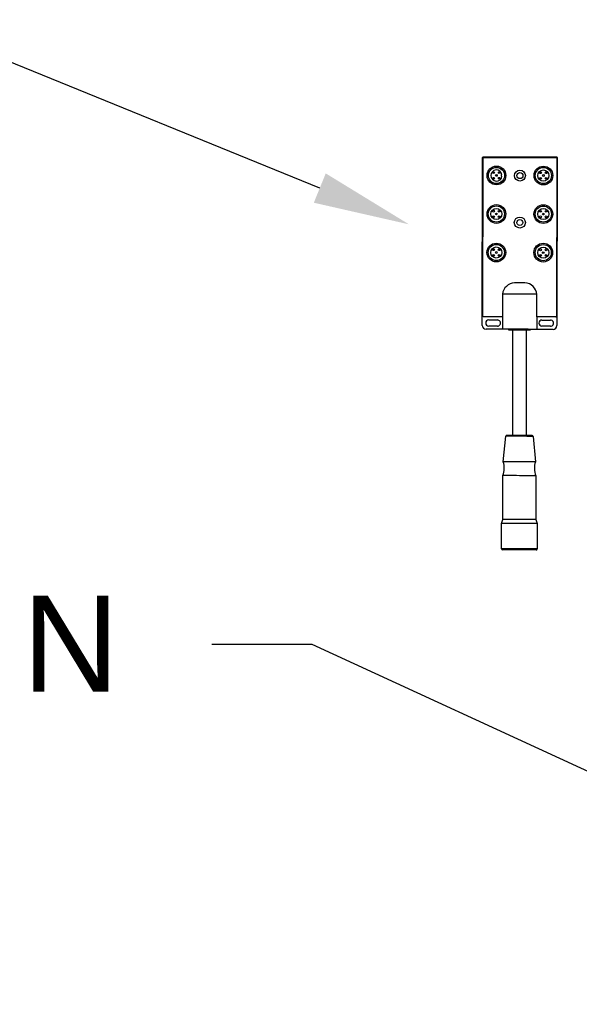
# Model space of a CAD drawing. Header units: inches. Extents: x 170 to 312, y 215 to 248.
# Tile 114 of 256: x 225.989 to 226.534, y 223.653 to 224.611. Entities that reach past the tile are written whole.
import ezdxf
from ezdxf import colors
from ezdxf.entities.mleader import LeaderData, LeaderLine
from ezdxf.math import Vec2, Vec3

# ---------------------------------------------------------------- set-up
doc = ezdxf.new("R2010")
doc.units = ezdxf.units.IN
doc.header["$LTSCALE"] = 0.25
doc.header["$MEASUREMENT"] = 0
doc.layers.add('ANNOTATIONS', color=1, linetype='Continuous')
doc.layers.add('MOTOR LH', color=7, linetype='Continuous')
doc.styles.add('ARIAL', font='arial.ttf', dxfattribs={"height": 0.09375})

msp = doc.modelspace()

# ---------------------------------------------------------------- linework, layer by layer
at = {"layer": 'MOTOR LH'}
for p, q in [((226.43949, 224.31365), (226.4398, 224.47727)), ((226.44002, 224.32256), (226.44031, 224.47676)), ((226.44031, 224.47778), (226.51195, 224.47765)), ((226.44082, 224.47727), (226.51144, 224.47714)), ((226.51195, 224.47663), (226.51166, 224.32243)), ((226.51246, 224.47714), (226.51216, 224.31352)), ((226.45785, 224.46042), (226.45784, 224.45905)), ((226.45784, 224.45905), (226.45863, 224.45905)), ((226.45861, 224.46042), (226.45785, 224.46042)), ((226.48102, 224.35523), (226.47079, 224.35525)), ((226.45908, 224.34402), (226.45904, 224.32201)), ((226.49264, 224.32195), (226.49268, 224.34395)), ((226.45904, 224.32201), (226.44053, 224.32205)), ((226.44581, 224.31897), (226.45417, 224.31895)), ((226.45904, 224.32201), (226.45902, 224.3099)), ((226.49264, 224.32195), (226.49262, 224.30984)), ((226.51115, 224.32192), (226.49264, 224.32195)), ((226.4975, 224.31887), (226.50586, 224.31886)), ((226.45902, 224.3099), (226.4432, 224.30993)), ((226.45416, 224.31298), (226.4458, 224.313)), ((226.46541, 224.30899), (226.46541, 224.30989)), ((226.46915, 224.20663), (226.46934, 224.30898)), ((226.4823, 224.30896), (226.48211, 224.20661)), ((226.48622, 224.30985), (226.48622, 224.30895)), ((226.50844, 224.30981), (226.49262, 224.30984)), ((226.50585, 224.31289), (226.49749, 224.3129)), ((226.45994, 224.18093), (226.46232, 224.20572)), ((226.48893, 224.20567), (226.49122, 224.18087)), ((226.45948, 224.12478), (226.45956, 224.16742)), ((226.49155, 224.16736), (226.49148, 224.12472)), ((226.45807, 224.12082), (226.45948, 224.12478)), ((226.49148, 224.12472), (226.49287, 224.12076)), ((226.45802, 224.09612), (226.45807, 224.12082)), ((226.49287, 224.12076), (226.49282, 224.09606))]:
    msp.add_line(p, q, dxfattribs=at)
at = {"layer": 'MOTOR LH', "flags": 128}
for points in [[(226.49268, 224.34395), (226.49243, 224.34396), (226.49167, 224.34396), (226.49043, 224.34396), (226.48875, 224.34396), (226.48668, 224.34397), (226.48428, 224.34397), (226.48163, 224.34398), (226.4788, 224.34398), (226.47588, 224.34399), (226.47296, 224.34399), (226.47014, 224.344), (226.46748, 224.344), (226.46508, 224.34401), (226.46301, 224.34401), (226.46133, 224.34401), (226.46009, 224.34402), (226.45934, 224.34402), (226.45908, 224.34402)], [(226.49262, 224.30984), (226.49237, 224.30984), (226.49161, 224.30984), (226.49037, 224.30984), (226.48869, 224.30985), (226.48662, 224.30985), (226.48422, 224.30986), (226.48157, 224.30986), (226.47874, 224.30987), (226.47582, 224.30987), (226.4729, 224.30988), (226.47007, 224.30988), (226.46742, 224.30989), (226.46502, 224.30989), (226.46295, 224.30989), (226.46127, 224.3099), (226.46003, 224.3099), (226.45927, 224.3099), (226.45902, 224.3099)], [(226.47582, 224.30897), (226.47358, 224.30897), (226.47145, 224.30898), (226.46952, 224.30898), (226.46789, 224.30898), (226.46662, 224.30898), (226.46579, 224.30899), (226.46543, 224.30899), (226.46541, 224.30899)], [(226.48622, 224.30895), (226.48621, 224.30895), (226.48584, 224.30895), (226.48501, 224.30895), (226.48375, 224.30895), (226.48211, 224.30896), (226.48019, 224.30896), (226.47805, 224.30896), (226.47582, 224.30897)], [(226.47563, 224.20569), (226.47311, 224.2057), (226.47068, 224.2057), (226.46843, 224.20571), (226.46644, 224.20571), (226.46479, 224.20571), (226.46352, 224.20572), (226.4627, 224.20572), (226.46234, 224.20572), (226.46232, 224.20572)], [(226.47563, 224.20662), (226.47323, 224.20663), (226.47093, 224.20663), (226.4688, 224.20663), (226.46694, 224.20664), (226.46541, 224.20664), (226.46428, 224.20664), (226.46358, 224.20664), (226.46334, 224.20664)], [(226.48791, 224.2066), (226.48768, 224.2066), (226.48698, 224.2066), (226.48584, 224.2066), (226.48432, 224.20661), (226.48245, 224.20661), (226.48033, 224.20661), (226.47802, 224.20662), (226.47563, 224.20662)], [(226.48893, 224.20567), (226.48892, 224.20567), (226.48856, 224.20567), (226.48773, 224.20567), (226.48646, 224.20567), (226.48481, 224.20568), (226.48282, 224.20568), (226.48057, 224.20569), (226.47814, 224.20569), (226.47563, 224.20569)], [(226.47558, 224.1809), (226.47286, 224.1809), (226.47023, 224.18091), (226.46776, 224.18091), (226.46553, 224.18092), (226.4636, 224.18092), (226.46204, 224.18092), (226.46088, 224.18093), (226.46018, 224.18093), (226.45994, 224.18093)], [(226.49122, 224.18087), (226.49098, 224.18087), (226.49028, 224.18087), (226.48912, 224.18087), (226.48756, 224.18088), (226.48563, 224.18088), (226.4834, 224.18088), (226.48093, 224.18089), (226.4783, 224.18089), (226.47558, 224.1809)], [(226.47556, 224.16739), (226.47278, 224.1674), (226.47008, 224.1674), (226.46756, 224.16741), (226.46527, 224.16741), (226.4633, 224.16742), (226.4617, 224.16742), (226.46052, 224.16742), (226.4598, 224.16742), (226.45956, 224.16742)], [(226.49155, 224.16736), (226.49131, 224.16736), (226.49059, 224.16736), (226.48941, 224.16737), (226.48781, 224.16737), (226.48584, 224.16737), (226.48355, 224.16738), (226.48103, 224.16738), (226.47833, 224.16739), (226.47556, 224.16739)], [(226.47825, 224.12474), (226.4727, 224.12475), (226.47, 224.12476), (226.46748, 224.12476), (226.46519, 224.12477), (226.46322, 224.12477), (226.46162, 224.12477), (226.46044, 224.12478), (226.45972, 224.12478), (226.45948, 224.12478)], [(226.49148, 224.12472), (226.49123, 224.12472), (226.49051, 224.12472), (226.48933, 224.12472), (226.48773, 224.12473), (226.48576, 224.12473), (226.48348, 224.12473), (226.48095, 224.12474), (226.47825, 224.12474)], [(226.47547, 224.12079), (226.47261, 224.12079), (226.46982, 224.1208), (226.46719, 224.1208), (226.46478, 224.12081), (226.46267, 224.12081), (226.4609, 224.12082), (226.45954, 224.12082), (226.4586, 224.12082), (226.45813, 224.12082), (226.45807, 224.12082)], [(226.49287, 224.12076), (226.49281, 224.12076), (226.49234, 224.12076), (226.4914, 224.12076), (226.49003, 224.12076), (226.48827, 224.12076), (226.48616, 224.12077), (226.48375, 224.12077), (226.48112, 224.12078), (226.47833, 224.12078), (226.47547, 224.12079)], [(226.47542, 224.09609), (226.47256, 224.09609), (226.46977, 224.0961), (226.46714, 224.0961), (226.46474, 224.09611), (226.46262, 224.09611), (226.46086, 224.09612), (226.45949, 224.09612), (226.45856, 224.09612), (226.45808, 224.09612), (226.45802, 224.09612)], [(226.47819, 224.09506), (226.47265, 224.09507), (226.46997, 224.09508), (226.46743, 224.09508), (226.46513, 224.09508), (226.46313, 224.09509), (226.46148, 224.09509), (226.46023, 224.09509), (226.45941, 224.0951), (226.45906, 224.0951), (226.45905, 224.0951)], [(226.49282, 224.09606), (226.49276, 224.09606), (226.49229, 224.09606), (226.49136, 224.09606), (226.48999, 224.09606), (226.48822, 224.09607), (226.48611, 224.09607), (226.4837, 224.09607), (226.48107, 224.09608), (226.47829, 224.09608), (226.47542, 224.09609)], [(226.4918, 224.09503), (226.49178, 224.09503), (226.49143, 224.09504), (226.49062, 224.09504), (226.48937, 224.09504), (226.48771, 224.09504), (226.48571, 224.09505), (226.48341, 224.09505), (226.48088, 224.09506), (226.47819, 224.09506)]]:
    msp.add_lwpolyline(points, dxfattribs=at)
at = {"layer": 'MOTOR LH'}
for centre, radius in [((226.45324, 224.45968), 0.00913), ((226.45324, 224.45968), 0.00785), ((226.49895, 224.45959), 0.00913), ((226.49895, 224.45959), 0.00785), ((226.45052, 224.45697), 0.000853), ((226.45053, 224.4624), 0.000853), ((226.45324, 224.45968), 0.000853), ((226.45595, 224.45696), 0.000853), ((226.45596, 224.46239), 0.000853), ((226.4761, 224.45955), 0.00536), ((226.4761, 224.45955), 0.00292), ((226.49895, 224.45959), 0.00542), ((226.49624, 224.45689), 0.000853), ((226.49625, 224.46231), 0.000853), ((226.49895, 224.45959), 0.000853), ((226.50166, 224.45688), 0.000853), ((226.50167, 224.4623), 0.000853), ((226.45317, 224.42215), 0.00913), ((226.45317, 224.42215), 0.00785), ((226.49888, 224.42207), 0.00913), ((226.49888, 224.42207), 0.00785), ((226.45317, 224.42215), 0.00542), ((226.45045, 224.41944), 0.000853), ((226.45046, 224.42487), 0.000853), ((226.45317, 224.42215), 0.000853), ((226.45588, 224.41943), 0.000853), ((226.45589, 224.42486), 0.000853), ((226.47601, 224.41384), 0.00536), ((226.49888, 224.42207), 0.00542), ((226.49617, 224.41936), 0.000853), ((226.49618, 224.42478), 0.000853), ((226.49888, 224.42207), 0.000853), ((226.50159, 224.41935), 0.000853), ((226.5016, 224.42477), 0.000853), ((226.47601, 224.41384), 0.00292), ((226.4531, 224.38463), 0.00913), ((226.4531, 224.38463), 0.00785), ((226.4531, 224.38463), 0.00542), ((226.49881, 224.38454), 0.00913), ((226.49881, 224.38454), 0.00785), ((226.49881, 224.38454), 0.00542), ((226.45038, 224.38192), 0.000853), ((226.45039, 224.38734), 0.000853), ((226.4531, 224.38463), 0.000853), ((226.45581, 224.38191), 0.000853), ((226.45582, 224.38733), 0.000853), ((226.4961, 224.38183), 0.000853), ((226.49611, 224.38726), 0.000853), ((226.49881, 224.38454), 0.000853), ((226.50152, 224.38182), 0.000853), ((226.50153, 224.38725), 0.000853)]:
    msp.add_circle(centre, radius, dxfattribs=at)
for centre, radius, start, end in [((226.44031, 224.47727), 0.000512, 89.89381, 179.89381), ((226.44082, 224.47676), 0.000512, 89.89381, 179.89381), ((226.51144, 224.47663), 0.000512, 359.89381, 89.89381), ((226.51195, 224.47714), 0.000512, 359.89381, 89.89381), ((226.45324, 224.45968), 0.00542, 7.82741, 353.37398), ((226.4718, 224.34248), 0.01281, 94.52862, 173.12929), ((226.47998, 224.34248), 0.01279, 6.6018, 85.31553), ((226.44321, 224.31365), 0.00372, 179.89381, 269.89381), ((226.44053, 224.32256), 0.000512, 179.89381, 269.89381), ((226.44581, 224.31598), 0.00299, 89.89381, 269.89381), ((226.45417, 224.31597), 0.00299, 269.89381, 89.89381), ((226.49749, 224.31589), 0.00299, 89.89381, 269.89381), ((226.50585, 224.31587), 0.00299, 269.89381, 89.89381), ((226.50844, 224.31353), 0.00372, 269.89381, 359.89381), ((226.51115, 224.32243), 0.000512, 269.89381, 359.89381), ((226.46334, 224.20562), 0.00102, 89.89381, 174.51711), ((226.48791, 224.20558), 0.00102, 5.27052, 89.89381), ((226.44052, 224.17472), 0.02038, 339.0102, 17.7184), ((226.51061, 224.17459), 0.02038, 162.06923, 200.77742), ((226.45905, 224.09612), 0.00102, 179.89381, 269.89381), ((226.4918, 224.09606), 0.00102, 269.89381, 359.89381)]:
    msp.add_arc(centre, radius, start, end, dxfattribs=at)

# ---------------------------------------------------------------- leaders
at = {"layer": 'ANNOTATIONS'}
ml = msp.add_multileader_mtext('Standard', dxfattribs=at)
ml.set_content('JUNCTION\\PBOX', color=256, style='ARIAL')
ml.set_leader_properties()
ml.build(insert=Vec2(0, 0))
ml.multileader.update_dxf_attribs({"dogleg_length": 0.36, "arrow_head_size": 0.09375})
ctx = ml.context
ctx.base_point, ctx.char_height, ctx.arrow_head_size, ctx.landing_gap_size, ctx.plane_origin = Vec3(224.79741, 224.67442), 0.09375, 0.09375, 0.09, Vec3(226.70716, 224.26118)
ctx.text_align_type = 2
notes = []
notes.append((ctx, [(0, (1, 1, 0), (225.72317, 224.67442), (-1, 0), 0.09796, [(0, [(226.36804, 224.41208)], 0, [])])]))
ctx.mtext.insert, ctx.mtext.alignment, ctx.mtext.flow_direction = Vec3(225.53522, 224.72209), 3, 5
ml = msp.add_multileader_mtext('Standard', dxfattribs=at)
ml.set_content('HAND CHAIN', color=256, style='ARIAL')
ml.set_leader_properties()
ml.build(insert=Vec2(0, 0))
ml.multileader.update_dxf_attribs({"dogleg_length": 0.36, "arrow_head_size": 0.09375})
ctx = ml.context
ctx.base_point, ctx.char_height, ctx.arrow_head_size, ctx.landing_gap_size, ctx.plane_origin = Vec3(225.20221, 224.00302), 0.09375, 0.09375, 0.09, Vec3(226.96099, 223.56979)
ctx.text_align_type = 2
notes.append((ctx, [(0, (1, 1, 0), (226.27391, 224.00302), (-1, 0), 0.09796, [(0, [(227.03376, 223.65272)], 0, [])])]))
ctx.mtext.insert, ctx.mtext.alignment, ctx.mtext.flow_direction = Vec3(226.08595, 224.05069), 3, 5
for ctx, leaders in notes:
    for number, flags, end, landing, length, lines in leaders:
        leader = LeaderData()
        leader.index, (leader.has_last_leader_line, leader.has_dogleg_vector, leader.attachment_direction) = number, flags
        leader.last_leader_point, leader.dogleg_vector, leader.dogleg_length = Vec3(end), Vec3(landing), length
        for number, points, colour, breaks in lines:
            line = LeaderLine()
            line.index, line.vertices, line.color, line.breaks = number, Vec3.list(points), colors.encode_raw_color(colour), breaks
            leader.lines.append(line)
        ctx.leaders.append(leader)

doc.saveas('drawing.dxf')
